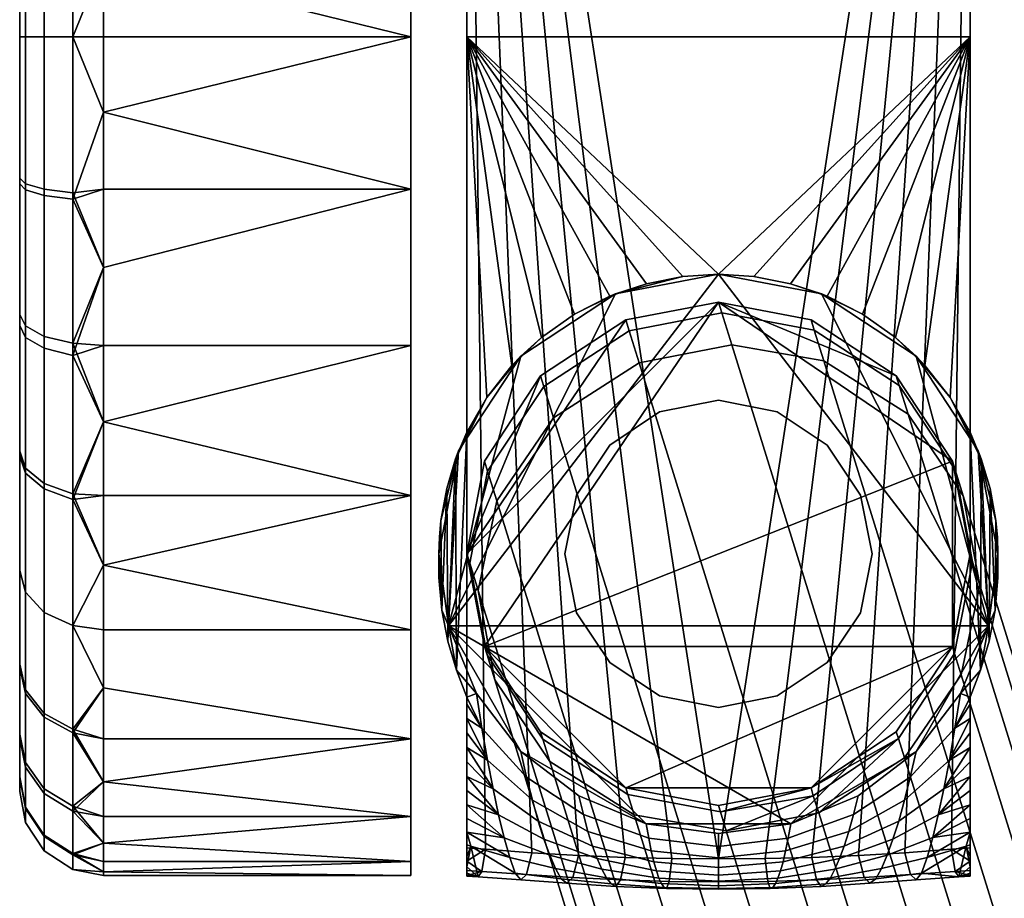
# Model space of a CAD drawing. Header units: millimetres. Extents: x -238 to 238, y -265 to 264.
# Tile 67 of 116: x -225 to -190, y 204 to 235. Entities that reach past the tile are written whole.
import ezdxf

# ---------------------------------------------------------------- set-up
doc = ezdxf.new("R2010")
doc.units = ezdxf.units.MM
doc.layers.add('LDSkolecka', color=250, linetype='Continuous')
doc.layers.add('LDSpodnoz', color=7, linetype='Continuous')

msp = doc.modelspace()

# ---------------------------------------------------------------- meshes
at = {"layer": 'LDSkolecka'}
mesh = msp.add_polyface(dxfattribs=at)
corners = [(-211, 234.5), (-222, 237.196, 0.121), (-222, 239.959, 0.501), (-211, 239.959, 0.501), (-222, 242.755, 1.158), (-211, 245.543, 2.106), (-222, 245.543, 2.106), (-222, 248.279, 3.351), (-211, 250.916, 4.89), (-211, 255.713, 8.787), (-222, 253.409, 6.709), (-211, 259.61, 13.584), (-222, 257.791, 11.091), (-211, 262.394, 18.957), (-222, 261.148, 16.221), (-211, 263.999, 24.541), (-222, 263.999, 24.541), (-222, 264.379, 27.304), (-211, 264.5, 30), (-222, 264.5, 30), (-222, 264.379, 32.696), (-211, 263.999, 35.459), (-222, 262.394, 18.957), (-222, 263.342, 21.745), (-211, 262.394, 41.043), (-222, 262.394, 41.043), (-222, 261.148, 43.779), (-211, 259.61, 46.416), (-222, 259.61, 46.416), (-222, 257.791, 48.909), (-211, 255.713, 51.213), (-211, 250.916, 55.11), (-222, 250.916, 55.11), (-222, 248.279, 56.649), (-211, 245.543, 57.894), (-222, 245.543, 57.894), (-222, 242.755, 58.842), (-211, 239.959, 59.499), (-222, 255.713, 51.213), (-222, 253.409, 53.291), (-222, 263.999, 35.459), (-222, 263.342, 38.255), (-222, 237.196, 59.879), (-222, 234.5, 60), (-211, 234.5, 60), (-222, 239.959, 59.499), (-211, 250.916, 4.89), (-211, 239.959, 0.501), (-211, 245.543, 2.106), (-211, 255.713, 8.787), (-211, 259.61, 13.584), (-211, 263.999, 24.541), (-211, 262.394, 18.957), (-211, 263.999, 35.459), (-211, 264.5, 30), (-211, 239.959, 59.499), (-211, 250.916, 55.11), (-211, 245.543, 57.894), (-211, 234.5, 60), (-211, 229.041, 59.499), (-211, 259.61, 46.416), (-211, 262.394, 41.043), (-211, 255.713, 51.213), (-189, 218.084, 55.11), (-189, 229.041, 59.499), (-189, 250.916, 55.11)]
mesh.append_faces([[corners[k] for k in face] for face in [(0, 1, 2, 3), (3, 2, 4, 5), (5, 6, 7, 8), (9, 8, 10, 10), (11, 9, 12, 12), (13, 11, 14, 14), (15, 16, 17, 18), (18, 19, 20, 21), (13, 22, 23, 15), (24, 25, 26, 27), (27, 28, 29, 30), (31, 32, 33, 34), (34, 35, 36, 37), (30, 38, 39, 31), (21, 40, 41, 24), (37, 42, 43, 44), (30, 29, 38, 38), (28, 27, 26, 26), (31, 39, 32, 32), (37, 45, 42, 42), (45, 37, 36, 36), (35, 34, 33, 33), (46, 47, 48, 48), (49, 50, 46, 46), (51, 50, 52, 52), (53, 46, 51, 51), (50, 51, 46, 46), (54, 53, 51, 51), (55, 56, 57, 57), (58, 59, 55, 55), (59, 56, 55, 55), (60, 53, 61, 61), (60, 62, 56, 56), (53, 60, 56, 56), (56, 46, 53, 53), (63, 64, 65, 65)]])
mesh = msp.add_polyface(dxfattribs=at)
corners = [(-224.121, 240.181, 1.439), (-223.104, 240.312, 0.783), (-223.104, 234.5, 0.211), (-224.121, 234.5, 0.879), (-224.789, 239.983, 2.436), (-224.789, 234.5, 1.896), (-225, 239.767, 3.519), (-225, 234.5, 3), (-224.121, 245.645, 3.095), (-223.104, 245.9, 2.477), (-224.789, 245.256, 4.034), (-225, 244.833, 5.054), (-224.121, 250.679, 5.787), (-223.104, 251.05, 5.232), (-224.789, 250.114, 6.633), (-225, 249.5, 7.551), (-224.789, 254.373, 10.127), (-224.121, 255.093, 9.407), (-225, 253.592, 10.907), (-224.789, 249.929, 53.49), (-224.121, 250.488, 54.34), (-224.121, 255.093, 50.593), (-224.789, 254.374, 49.873), (-225, 249.323, 52.567), (-225, 253.593, 49.093), (-224.121, 245.22, 57.077), (-223.104, 245.466, 57.698), (-223.104, 250.854, 54.898), (-224.789, 244.845, 56.131), (-225, 244.439, 55.104), (-224.121, 239.956, 58.605), (-223.104, 240.082, 59.261), (-224.789, 239.766, 57.606), (-225, 239.559, 56.521), (-224.121, 234.5, 59.122), (-223.104, 234.5, 59.79), (-224.789, 234.5, 58.105), (-225, 234.5, 57.001), (-222, 237.196, 0.121), (-222, 234.5), (-222, 239.959, 0.501), (-222, 245.543, 2.106), (-222, 242.755, 1.158), (-222, 248.279, 3.351), (-222, 248.279, 56.649), (-222, 234.5, 60), (-222, 237.196, 59.879), (-222, 242.755, 58.842), (-222, 239.959, 59.499)]
mesh.append_faces([[corners[k] for k in face] for face in [(0, 1, 2, 3), (4, 0, 3, 5), (6, 4, 5, 7), (8, 9, 1, 0), (10, 8, 0, 4), (11, 10, 4, 6), (12, 13, 9, 8), (14, 12, 8, 10), (15, 14, 10, 11), (16, 17, 12, 14), (18, 16, 14, 15), (19, 20, 21, 22), (23, 19, 22, 24), (25, 26, 27, 20), (28, 25, 20, 19), (29, 28, 19, 23), (30, 31, 26, 25), (32, 30, 25, 28), (33, 32, 28, 29), (34, 35, 31, 30), (36, 34, 30, 32), (37, 36, 32, 33), (2, 38, 39, 39), (1, 40, 38, 38), (9, 41, 42, 42), (9, 43, 41, 41), (1, 42, 40, 40), (1, 38, 2, 2), (9, 42, 1, 1), (9, 13, 43, 43), (26, 44, 27, 27), (45, 46, 35, 35), (31, 35, 46, 46), (47, 26, 31, 31), (48, 47, 31, 31)]])
mesh = msp.add_polyface(dxfattribs=at)
corners = [(-222, 237.196, 0.121), (-211, 234.5), (-222, 234.5), (-222, 234.5, 60), (-222, 231.804, 59.879), (-211, 234.5, 60), (-211, 229.041, 59.499), (-222, 229.041, 59.499), (-222, 226.245, 58.842), (-222, 223.457, 57.894), (-211, 223.457, 57.894), (-211, 223.457, 2.106), (-222, 223.457, 2.106), (-222, 226.245, 1.158), (-211, 229.041, 0.501), (-222, 229.041, 0.501), (-222, 231.804, 0.121), (-224.121, 228.819, 58.561), (-223.104, 228.688, 59.216), (-223.104, 234.5, 59.79), (-224.121, 234.5, 59.122), (-224.789, 229.017, 57.563), (-224.789, 234.5, 58.105), (-225, 229.232, 56.48), (-225, 234.5, 57.001), (-224.121, 223.355, 56.906), (-223.104, 223.1, 57.523), (-224.789, 223.745, 55.966), (-225, 224.167, 54.946), (-224.121, 229.044, 1.395), (-223.104, 228.918, 0.738), (-223.104, 223.534, 2.302), (-224.121, 223.78, 2.923), (-224.789, 229.234, 2.394), (-224.789, 224.155, 3.869), (-225, 229.441, 3.478), (-225, 224.561, 4.895), (-224.121, 234.5, 0.879), (-223.104, 234.5, 0.211), (-224.789, 234.5, 1.896), (-225, 234.5, 3), (-211, 239.959, 0.501), (-211, 218.084, 4.89), (-211, 229.041, 0.501), (-211, 218.084, 55.11), (-211, 250.916, 4.89), (-211, 250.916, 55.11), (-211, 229.041, 59.499), (-211, 234.5)]
mesh.append_faces([[corners[k] for k in face] for face in [(0, 1, 2, 2), (3, 4, 5, 5), (6, 5, 4, 4), (6, 4, 7, 7), (6, 8, 9, 10), (6, 7, 8, 8), (11, 12, 13, 14), (14, 15, 16, 1), (14, 13, 15, 15), (1, 16, 2, 2), (17, 18, 19, 20), (21, 17, 20, 22), (23, 21, 22, 24), (25, 26, 18, 17), (27, 25, 17, 21), (28, 27, 21, 23), (29, 30, 31, 32), (33, 29, 32, 34), (35, 33, 34, 36), (37, 38, 30, 29), (39, 37, 29, 33), (40, 39, 33, 35), (18, 7, 4, 4), (18, 8, 7, 7), (26, 9, 8, 8), (18, 4, 19, 19), (26, 8, 18, 18), (30, 15, 13, 13), (38, 2, 16, 16), (38, 16, 15, 30), (13, 31, 30, 30), (3, 19, 4, 4), (41, 42, 43, 43), (44, 42, 45, 45), (44, 46, 47, 47), (48, 41, 43, 43)]])
mesh = msp.add_polyface(dxfattribs=at)
corners = [(-211, 250.916, 4.89), (-211, 250.916, 55.11), (-211, 218.084, 55.11), (-211, 239.959, 0.501), (-211, 218.084, 4.89), (-189, 229.041, 59.499), (-178, 231.804, 59.879), (-189, 234.5, 60), (-189, 223.457, 57.894), (-178, 223.457, 57.894), (-178, 226.245, 58.842), (-189, 218.084, 55.11), (-178, 220.721, 56.649), (-189, 213.287, 51.213), (-178, 215.591, 53.291), (-178, 218.084, 55.11), (-178, 213.287, 51.213), (-189, 209.39, 46.416), (-178, 211.209, 48.909), (-189, 206.606, 41.043), (-178, 207.852, 43.779), (-178, 209.39, 46.416), (-189, 205.001, 35.459), (-189, 204.5, 30), (-178, 204.621, 32.696), (-178, 205.001, 35.459), (-189, 205.001, 24.541), (-178, 204.621, 27.304), (-178, 204.5, 30), (-178, 205.658, 38.255), (-178, 206.606, 41.043), (-189, 206.606, 18.957), (-189, 209.39, 13.584), (-178, 207.852, 16.221), (-178, 206.606, 18.957), (-189, 213.287, 8.787), (-178, 213.287, 8.787), (-178, 211.209, 11.091), (-189, 218.084, 4.89), (-189, 223.457, 2.106), (-178, 220.721, 3.351), (-178, 218.084, 4.89), (-189, 229.041, 0.501), (-178, 226.245, 1.158), (-178, 223.457, 2.106), (-178, 215.591, 6.709), (-178, 205.658, 21.745), (-178, 205.001, 24.541), (-189, 234.5), (-178, 231.804, 0.121), (-178, 229.041, 0.501), (-178, 209.39, 13.584), (-189, 218.084, 4.89), (-189, 209.39, 13.584), (-189, 205.001, 24.541), (-189, 206.606, 18.957), (-189, 213.287, 8.787), (-189, 239.959, 0.501), (-189, 229.041, 0.501), (-189, 223.457, 2.106), (-189, 218.084, 55.11), (-189, 250.916, 4.89), (-189, 205.001, 35.459), (-189, 209.39, 46.416), (-189, 206.606, 41.043), (-189, 204.5, 30), (-189, 213.287, 51.213), (-189, 223.457, 57.894), (-189, 229.041, 59.499), (-189, 234.5, 60), (-189, 239.959, 59.499)]
mesh.append_faces([[corners[k] for k in face] for face in [(0, 1, 2, 2), (3, 0, 4, 4), (5, 6, 7, 7), (5, 8, 9, 10), (8, 11, 12, 9), (11, 13, 14, 15), (16, 14, 13, 13), (13, 17, 18, 16), (17, 19, 20, 21), (22, 23, 24, 25), (23, 26, 27, 28), (19, 22, 29, 30), (31, 32, 33, 34), (32, 35, 36, 37), (38, 39, 40, 41), (39, 42, 43, 44), (35, 38, 45, 36), (26, 31, 46, 47), (42, 48, 49, 50), (25, 29, 22, 22), (37, 51, 32, 32), (52, 53, 54, 54), (53, 55, 54, 54), (52, 56, 53, 53), (57, 58, 52, 52), (58, 59, 52, 52), (54, 60, 52, 52), (60, 61, 52, 52), (60, 62, 63, 63), (62, 64, 63, 63), (62, 54, 65, 65), (60, 63, 66, 66), (60, 67, 68, 68), (62, 60, 54, 54), (69, 70, 68, 68)]])
mesh = msp.add_polyface(dxfattribs=at)
corners = [(-211, 223.457, 57.894), (-222, 223.457, 57.894), (-222, 220.721, 56.649), (-211, 218.084, 55.11), (-222, 218.084, 55.11), (-222, 215.591, 53.291), (-211, 213.287, 51.213), (-222, 213.287, 51.213), (-211, 218.084, 4.89), (-222, 218.084, 4.89), (-222, 220.721, 3.351), (-211, 223.457, 2.106), (-211, 213.287, 8.787), (-222, 213.287, 8.787), (-222, 215.591, 6.709), (-222, 223.457, 2.106), (-224.121, 218.322, 54.213), (-223.104, 217.951, 54.768), (-223.104, 223.1, 57.523), (-224.121, 223.355, 56.906), (-224.789, 218.887, 53.367), (-224.789, 223.745, 55.966), (-225, 219.5, 52.449), (-225, 224.167, 54.946), (-224.121, 213.907, 50.593), (-223.104, 213.435, 51.065), (-224.789, 214.626, 49.873), (-225, 215.407, 49.092), (-224.121, 218.512, 5.66), (-223.104, 218.146, 5.102), (-223.104, 213.435, 8.935), (-224.121, 213.907, 9.407), (-224.789, 219.071, 6.51), (-224.789, 214.627, 10.127), (-225, 219.677, 7.433), (-225, 215.407, 10.907), (-224.121, 223.78, 2.923), (-223.104, 223.534, 2.302), (-224.789, 224.155, 3.869), (-225, 224.561, 4.895), (-222, 226.245, 1.158), (-211, 218.084, 4.89), (-211, 209.39, 13.584), (-211, 213.287, 8.787), (-211, 229.041, 0.501), (-211, 223.457, 2.106), (-211, 205.001, 24.541), (-211, 218.084, 55.11), (-211, 229.041, 59.499), (-211, 223.457, 57.894)]
mesh.append_faces([[corners[k] for k in face] for face in [(0, 1, 2, 3), (3, 4, 5, 6), (3, 2, 4, 4), (7, 6, 5, 5), (8, 9, 10, 11), (12, 13, 14, 8), (11, 10, 15, 15), (9, 8, 14, 14), (16, 17, 18, 19), (20, 16, 19, 21), (22, 20, 21, 23), (24, 25, 17, 16), (26, 24, 16, 20), (27, 26, 20, 22), (28, 29, 30, 31), (32, 28, 31, 33), (34, 32, 33, 35), (36, 37, 29, 28), (38, 36, 28, 32), (39, 38, 32, 34), (18, 2, 1, 1), (17, 4, 2, 2), (25, 7, 5, 5), (17, 5, 4, 4), (25, 5, 17, 17), (18, 17, 2, 2), (29, 9, 14, 14), (29, 10, 9, 9), (37, 40, 15, 15), (37, 15, 10, 10), (29, 14, 13, 30), (37, 10, 29, 29), (41, 42, 43, 43), (44, 41, 45, 45), (46, 41, 47, 47), (47, 48, 49, 49)]])
mesh = msp.add_polyface(dxfattribs=at)
corners = [(-211, 213.287, 51.213), (-222, 213.287, 51.213), (-222, 211.209, 48.909), (-211, 209.39, 46.416), (-222, 209.39, 46.416), (-222, 207.852, 43.779), (-211, 206.606, 41.043), (-211, 205.001, 35.459), (-222, 205.001, 35.459), (-222, 204.621, 32.696), (-211, 204.5, 30), (-222, 204.5, 30), (-222, 204.621, 27.304), (-211, 205.001, 24.541), (-222, 206.606, 41.043), (-222, 205.658, 38.255), (-211, 206.606, 18.957), (-222, 206.606, 18.957), (-222, 207.852, 16.221), (-211, 209.39, 13.584), (-222, 211.209, 11.091), (-222, 213.287, 8.787), (-211, 213.287, 8.787), (-222, 205.001, 24.541), (-222, 205.658, 21.745), (-222, 209.39, 13.584), (-223.104, 209.602, 46.354), (-223.104, 205.239, 35.582), (-223.104, 204.71, 30), (-223.104, 205.284, 24.188), (-223.104, 206.977, 18.6), (-223.104, 209.732, 13.451), (-223.104, 213.435, 8.935), (-223.104, 206.802, 40.966), (-211, 218.084, 4.89), (-211, 205.001, 24.541), (-211, 209.39, 13.584), (-211, 206.606, 18.957), (-211, 218.084, 55.11), (-211, 209.39, 46.416), (-211, 205.001, 35.459), (-211, 206.606, 41.043), (-211, 204.5, 30), (-211, 213.287, 51.213)]
mesh.append_faces([[corners[k] for k in face] for face in [(0, 1, 2, 3), (3, 4, 5, 6), (7, 8, 9, 10), (10, 11, 12, 13), (6, 14, 15, 7), (16, 17, 18, 19), (19, 20, 21, 22), (13, 23, 24, 16), (3, 2, 4, 4), (6, 5, 14, 14), (10, 9, 11, 11), (13, 12, 23, 23), (8, 7, 15, 15), (19, 18, 25, 25), (20, 19, 25, 25), (17, 16, 24, 24), (26, 4, 2, 2), (27, 8, 15, 15), (27, 9, 8, 8), (28, 12, 11, 11), (29, 23, 12, 12), (28, 11, 9, 9), (30, 17, 24, 24), (30, 18, 17, 17), (31, 20, 25, 25), (32, 21, 20, 20), (31, 25, 18, 18), (29, 24, 23, 23), (33, 15, 14, 14), (34, 35, 36, 36), (36, 35, 37, 37), (38, 39, 40, 40), (40, 39, 41, 41), (40, 42, 35, 35), (38, 43, 39, 39), (40, 35, 38, 38)]])
mesh = msp.add_polyface(dxfattribs=at)
corners = [(-224.121, 210.16, 45.988), (-223.104, 209.602, 46.354), (-223.104, 213.435, 51.065), (-224.121, 213.907, 50.593), (-224.789, 211.01, 45.429), (-224.789, 214.626, 49.873), (-225, 211.933, 44.823), (-225, 215.407, 49.092), (-224.121, 207.423, 40.72), (-223.104, 206.802, 40.966), (-224.789, 208.369, 40.345), (-225, 209.396, 39.939), (-224.121, 205.895, 35.456), (-223.104, 205.239, 35.582), (-224.789, 206.894, 35.266), (-225, 207.979, 35.059), (-224.121, 205.378, 30), (-223.104, 204.71, 30), (-224.789, 206.395, 30), (-225, 207.499, 30), (-224.121, 205.939, 24.319), (-223.104, 205.284, 24.188), (-224.789, 206.937, 24.517), (-225, 208.02, 24.733), (-224.121, 207.594, 18.855), (-223.104, 206.977, 18.6), (-224.789, 208.534, 19.245), (-225, 209.554, 19.667), (-224.121, 210.287, 13.822), (-223.104, 209.732, 13.451), (-224.789, 211.133, 14.387), (-225, 212.051, 15), (-224.121, 213.907, 9.407), (-223.104, 213.435, 8.935), (-224.789, 214.627, 10.127), (-225, 215.407, 10.907), (-222, 211.209, 48.909), (-222, 213.287, 51.213), (-222, 207.852, 43.779), (-222, 209.39, 46.416), (-222, 206.606, 41.043), (-222, 205.658, 38.255), (-222, 204.621, 32.696), (-222, 205.658, 21.745), (-222, 207.852, 16.221), (-222, 204.621, 27.304), (-222, 211.209, 11.091)]
mesh.append_faces([[corners[k] for k in face] for face in [(0, 1, 2, 3), (4, 0, 3, 5), (6, 4, 5, 7), (8, 9, 1, 0), (10, 8, 0, 4), (11, 10, 4, 6), (12, 13, 9, 8), (14, 12, 8, 10), (15, 14, 10, 11), (16, 17, 13, 12), (18, 16, 12, 14), (19, 18, 14, 15), (20, 21, 17, 16), (22, 20, 16, 18), (23, 22, 18, 19), (24, 25, 21, 20), (26, 24, 20, 22), (27, 26, 22, 23), (28, 29, 25, 24), (30, 28, 24, 26), (31, 30, 26, 27), (32, 33, 29, 28), (34, 32, 28, 30), (35, 34, 30, 31), (2, 36, 37, 37), (1, 38, 39, 39), (9, 40, 38, 38), (1, 36, 2, 2), (13, 41, 9, 9), (17, 42, 13, 13), (25, 43, 21, 21), (29, 44, 25, 25), (17, 21, 45, 45), (1, 9, 38, 38), (46, 29, 33, 33)]])
at = {"layer": 'LDSpodnoz'}
mesh = msp.add_polyface(dxfattribs=at)
corners = [(-202.105, 221.081, 63), (-202.105, 221.081, 64), (-200, 221.5, 64), (-200, 221.5, 63), (-203.889, 219.889, 63), (-203.889, 219.889, 64), (-205.082, 218.105, 63), (-205.082, 218.105, 64), (-205.5, 216, 63), (-205.5, 216, 64), (-205.082, 213.895, 63), (-205.082, 213.895, 64), (-225, 219.677, 7.433), (-225, 215.407, 10.907), (-225, 212.051, 15), (-225, 211.933, 44.823), (-225, 215.407, 49.092), (-225, 219.5, 52.449), (-225, 229.232, 56.48), (-225, 224.167, 54.946), (-225, 207.979, 35.059), (-209, 204.471, 30.473), (-209, 264.472, 28.713), (-209, 204.5, 28.334), (-209, 263.414, 22), (-209, 205.007, 24.086), (-209, 204.675, 26.202), (-209, 263.959, 35.673), (-209, 204.574, 32.606), (-209, 204.807, 34.728), (-209, 205.159, 36.822), (-209, 261.851, 42.327), (-209, 205.589, 38.9), (-209, 206.05, 40.959), (-209, 207.026, 45.049), (-209, 258.375, 48.166), (-209, 206.532, 43.012), (-209, 207.531, 47.082), (-209, 253.674, 53.073), (-209, 208.042, 49.098), (-209, 234.5, 60), (-209, 208.56, 51.113), (-209, 205.491, 22), (-209.403, 219.402, 60.605), (-209, 220.359, 60), (-209.375, 211.835, 60.563), (-209.722, 218.344, 61.082), (-209.681, 212.876, 61.021), (-209, 210.871, 60), (-209.898, 213.99, 61.347), (-209.981, 216.603, 61.473), (-209.928, 217.198, 61.392), (-210, 216, 61.5), (-210, 215.156, 61.5), (-210, 216, 63), (-210, 216, 61.5), (-210, 215.156, 61.5), (-203.681, 225.298, 63), (-205.151, 224.571, 60), (-206.333, 223.739, 60), (-207.071, 223.071, 63), (-209.981, 216.603, 61.473), (-209.928, 217.198, 61.392), (-209.298, 219.681, 63), (-208.286, 221.599, 60), (-209.722, 218.344, 61.082), (-207.389, 222.738, 60), (-209.403, 219.402, 60.605), (-209, 220.359, 60), (-190.343, 213.422, 63), (-200, 226, 63), (-209.657, 213.421, 63), (-209.298, 219.681, 63), (-210, 216, 63), (-207.071, 223.071, 63), (-203.681, 225.298, 63), (-209, 263.414, 22), (-206.673, 205.309, 22), (-208.338, 205.434, 22), (-200, 205.086, 22), (-201.67, 205.1, 22)]
mesh.append_faces([[corners[k] for k in face] for face in [(0, 1, 2, 3), (4, 5, 1, 0), (6, 7, 5, 4), (8, 9, 7, 6), (10, 11, 9, 8), (12, 13, 14, 14), (15, 16, 17, 17), (18, 17, 19, 19), (12, 20, 17, 17), (12, 17, 18, 18), (21, 22, 23, 23), (24, 25, 26, 26), (23, 22, 26, 26), (27, 28, 29, 29), (30, 27, 29, 29), (31, 30, 32, 32), (31, 32, 33, 33), (34, 35, 36, 36), (37, 38, 34, 34), (37, 39, 40, 40), (41, 40, 39, 39), (24, 42, 25, 25), (43, 44, 45, 45), (46, 43, 47, 47), (48, 45, 44, 44), (47, 49, 46, 46), (50, 51, 52, 52), (49, 52, 51, 51), (49, 53, 52, 52), (46, 49, 51, 51), (54, 55, 56, 56), (57, 58, 59, 60), (61, 54, 62, 62), (63, 62, 54, 54), (64, 63, 60, 60), (63, 65, 62, 62), (54, 61, 55, 55), (66, 60, 59, 59), (63, 64, 67, 67), (64, 60, 66, 66), (67, 64, 68, 68), (67, 65, 63, 63), (69, 70, 71, 71), (72, 73, 71, 71), (74, 71, 75, 75), (74, 72, 71, 71), (71, 70, 75, 75), (76, 77, 78, 78), (76, 79, 80, 80)]])
mesh = msp.add_polyface(dxfattribs=at)
corners = [(-225, 219.677, 7.433), (-225, 229.441, 3.478), (-225, 224.561, 4.895), (-225, 229.232, 56.48), (-225, 249.5, 7.551), (-225, 234.5, 57.001), (-225, 239.559, 56.521), (-225, 239.767, 3.519), (-225, 244.833, 5.054), (-225, 261.021, 24.941), (-225, 257.066, 15.177), (-225, 259.605, 20.061), (-225, 253.592, 10.907), (-225, 260.98, 35.267), (-225, 249.323, 52.567), (-225, 253.593, 49.093), (-225, 256.949, 45), (-225, 244.439, 55.104), (-225, 259.446, 40.333), (-225, 261.501, 30), (-225, 234.5, 3), (-209, 204.471, 30.473), (-209, 204.574, 32.606), (-209, 264.472, 28.713), (-209, 206.05, 40.959), (-209, 206.532, 43.012), (-209, 258.375, 48.166), (-209, 207.531, 47.082), (-209, 234.5, 60), (-209, 253.674, 53.073), (-209, 207.026, 45.049), (-209, 208.56, 51.113), (-209, 220.359, 60), (-209, 261.851, 42.327), (-209, 263.959, 35.673), (-209, 205.159, 36.822), (-209, 263.414, 22), (-209, 204.675, 26.202), (-209, 241.252, 59.23), (-209, 247.823, 56.879), (-200, 226, 60), (-201.271, 225.919, 60), (-200, 226, 63), (-203.886, 225.214, 60), (-203.681, 225.298, 63), (-202.579, 225.662, 60), (-205.151, 224.571, 60), (-201.271, 225.919, 60), (-200, 226, 60), (-209, 234.5, 60), (-191, 234.5, 60), (-203.886, 225.214, 60), (-202.579, 225.662, 60), (-205.151, 224.571, 60), (-206.333, 223.739, 60), (-209, 220.359, 60), (-208.286, 221.599, 60), (-207.389, 222.738, 60), (-191, 264.472, 28.713), (-191, 263.414, 22), (-209, 263.414, 22), (-209, 264.472, 28.713), (-191, 261.851, 42.327), (-191, 263.959, 35.673), (-209, 263.959, 35.673), (-209, 261.851, 42.327), (-203.339, 205.142, 22), (-205.007, 205.211, 22), (-209, 263.414, 22), (-201.67, 205.1, 22), (-208.338, 205.434, 22), (-209, 205.491, 22), (-206.673, 205.309, 22)]
mesh.append_faces([[corners[k] for k in face] for face in [(0, 1, 2, 2), (3, 4, 0, 0), (5, 6, 3, 3), (1, 0, 7, 7), (4, 7, 0, 0), (7, 4, 8, 8), (4, 3, 6, 6), (4, 9, 10, 10), (10, 9, 11, 11), (12, 4, 10, 10), (4, 13, 9, 9), (14, 15, 16, 16), (14, 6, 17, 17), (4, 6, 14, 14), (4, 14, 16, 16), (13, 16, 18, 18), (4, 16, 13, 13), (13, 19, 9, 9), (20, 1, 7, 7), (21, 22, 23, 23), (24, 25, 26, 26), (27, 28, 29, 29), (29, 26, 30, 30), (31, 32, 28, 28), (33, 34, 35, 35), (26, 33, 24, 24), (34, 23, 22, 22), (23, 36, 37, 37), (28, 38, 39, 39), (28, 39, 29, 29), (40, 41, 42, 42), (43, 44, 45, 45), (46, 44, 43, 43), (41, 45, 44, 44), (44, 42, 41, 41), (47, 48, 49, 49), (50, 49, 48, 48), (49, 51, 52, 52), (49, 52, 47, 47), (53, 51, 49, 49), (49, 54, 53, 53), (49, 55, 56, 56), (49, 56, 57, 57), (49, 57, 54, 54), (58, 59, 60, 61), (62, 63, 64, 65), (66, 67, 68, 68), (69, 66, 68, 68), (70, 71, 68, 68), (67, 72, 68, 68)]])
mesh = msp.add_polyface(dxfattribs=at)
corners = [(-175, 219.677, 7.433), (-175, 224.561, 4.895), (-175, 229.441, 3.478), (-175, 229.232, 56.48), (-175, 249.5, 7.551), (-175, 234.5, 57.001), (-175, 239.559, 56.521), (-175, 239.767, 3.519), (-175, 244.833, 5.054), (-175, 257.066, 15.177), (-175, 261.021, 24.941), (-175, 259.605, 20.061), (-175, 253.592, 10.907), (-175, 260.98, 35.267), (-175, 249.323, 52.567), (-175, 256.949, 45), (-175, 253.593, 49.093), (-175, 244.439, 55.104), (-175, 259.446, 40.333), (-175, 261.501, 30), (-175, 234.5, 3), (-191, 204.471, 30.473), (-191, 204.5, 28.334), (-191, 264.472, 28.713), (-191, 204.675, 26.202), (-191, 205.159, 36.822), (-191, 204.807, 34.728), (-191, 263.959, 35.673), (-191, 207.026, 45.049), (-191, 206.532, 43.012), (-191, 258.375, 48.166), (-191, 207.531, 47.082), (-191, 253.674, 53.073), (-191, 234.5, 60), (-191, 261.851, 42.327), (-191, 206.05, 40.959), (-191, 204.574, 32.606), (-191, 263.414, 22), (-191, 247.823, 56.879), (-191, 241.252, 59.23), (-196.319, 225.298, 63), (-197.421, 225.662, 60), (-198.729, 225.919, 60), (-200, 226, 63), (-200, 226, 60), (-200, 226, 60), (-198.729, 225.919, 60), (-191, 234.5, 60), (-197.421, 225.662, 60), (-196.114, 225.214, 60), (-194.849, 224.571, 60), (-193.667, 223.739, 60), (-192.611, 222.738, 60), (-191, 263.959, 35.673), (-191, 264.472, 28.713), (-209, 264.472, 28.713), (-209, 263.959, 35.673), (-191, 258.375, 48.166), (-191, 261.851, 42.327), (-209, 261.851, 42.327), (-209, 258.375, 48.166), (-191, 247.823, 56.879), (-191, 253.674, 53.073), (-209, 253.674, 53.073), (-209, 247.823, 56.879), (-191, 241.252, 59.23), (-209, 241.252, 59.23), (-209, 234.5, 60), (-198.33, 205.1, 22), (-200, 205.086, 22), (-191, 263.414, 22), (-196.661, 205.142, 22), (-194.993, 205.211, 22), (-209, 263.414, 22)]
mesh.append_faces([[corners[k] for k in face] for face in [(0, 1, 2, 2), (3, 0, 4, 4), (5, 3, 6, 6), (2, 7, 0, 0), (4, 0, 7, 7), (7, 8, 4, 4), (4, 6, 3, 3), (4, 9, 10, 10), (9, 11, 10, 10), (12, 9, 4, 4), (4, 10, 13, 13), (14, 15, 16, 16), (14, 17, 6, 6), (4, 14, 6, 6), (4, 15, 14, 14), (13, 18, 15, 15), (4, 13, 15, 15), (13, 10, 19, 19), (20, 7, 2, 2), (21, 22, 23, 23), (22, 24, 23, 23), (25, 26, 27, 27), (28, 29, 30, 30), (31, 28, 32, 32), (31, 32, 33, 33), (32, 28, 30, 30), (34, 25, 27, 27), (30, 35, 34, 34), (27, 36, 23, 23), (23, 24, 37, 37), (33, 38, 39, 39), (33, 32, 38, 38), (40, 41, 42, 43), (42, 44, 43, 43), (45, 46, 47, 47), (48, 47, 46, 46), (47, 48, 49, 49), (49, 50, 47, 47), (47, 50, 51, 51), (52, 47, 51, 51), (53, 54, 55, 56), (57, 58, 59, 60), (61, 62, 63, 64), (47, 65, 66, 67), (65, 61, 64, 66), (62, 57, 60, 63), (68, 69, 70, 70), (71, 68, 70, 70), (72, 71, 70, 70), (73, 70, 69, 69)]])
mesh = msp.add_polyface(dxfattribs=at)
corners = [(-194.5, 216, 63), (-194.5, 216, 64), (-194.918, 213.895, 64), (-194.918, 213.895, 63), (-194.918, 218.105, 63), (-194.918, 218.105, 64), (-196.111, 219.889, 63), (-196.111, 219.889, 64), (-197.895, 221.081, 63), (-197.895, 221.081, 64), (-200, 221.5, 63), (-200, 221.5, 64), (-175, 219.677, 7.433), (-175, 212.051, 15), (-175, 215.407, 10.907), (-175, 211.933, 44.823), (-175, 219.5, 52.449), (-175, 215.407, 49.092), (-175, 229.232, 56.48), (-175, 224.167, 54.946), (-191, 204.471, 30.473), (-191, 264.472, 28.713), (-191, 204.574, 32.606), (-191, 263.414, 22), (-191, 204.675, 26.202), (-191, 205.007, 24.086), (-191, 263.959, 35.673), (-191, 204.807, 34.728), (-191, 261.851, 42.327), (-191, 205.589, 38.9), (-191, 205.159, 36.822), (-191, 206.05, 40.959), (-191, 258.375, 48.166), (-191, 206.532, 43.012), (-191, 208.56, 51.113), (-191, 208.042, 49.098), (-191, 234.5, 60), (-191, 205.491, 22), (-191, 220.359, 60), (-191, 210.628, 59.066), (-191, 210.114, 57.086), (-190.072, 217.198, 61.392), (-190.019, 216.603, 61.473), (-190, 216, 61.5), (-190.102, 213.99, 61.347), (-190.597, 219.402, 60.605), (-190.278, 218.344, 61.082), (-190.319, 212.876, 61.021), (-191, 220.359, 60), (-190.625, 211.835, 60.563), (-191, 210.871, 60), (-190, 216, 63), (-190, 215.156, 61.5), (-190, 216, 61.5), (-190.102, 213.99, 61.347), (-190.019, 216.603, 61.473), (-190.072, 217.198, 61.392), (-190.702, 219.681, 63), (-192.929, 223.071, 63), (-193.667, 223.739, 60), (-194.849, 224.571, 60), (-196.319, 225.298, 63), (-191.714, 221.599, 60), (-190.278, 218.344, 61.082), (-191, 220.359, 60), (-190.597, 219.402, 60.605), (-192.611, 222.738, 60), (-196.114, 225.214, 60), (-197.421, 225.662, 60), (-191, 234.5, 60), (-192.611, 222.738, 60), (-191.714, 221.599, 60), (-191, 220.359, 60), (-190.343, 213.422, 63), (-192.929, 223.071, 63), (-196.319, 225.298, 63), (-190, 216, 63), (-190.702, 219.681, 63), (-200, 226, 63), (-191, 263.414, 22), (-191.662, 205.434, 22), (-193.327, 205.309, 22), (-191, 205.491, 22), (-194.993, 205.211, 22)]
mesh.append_faces([[corners[k] for k in face] for face in [(0, 1, 2, 3), (4, 5, 1, 0), (6, 7, 5, 4), (8, 9, 7, 6), (10, 11, 9, 8), (12, 13, 14, 14), (15, 16, 17, 17), (18, 19, 16, 16), (12, 18, 16, 16), (20, 21, 22, 22), (23, 24, 25, 25), (26, 27, 22, 22), (28, 29, 30, 30), (28, 31, 29, 29), (31, 32, 33, 33), (34, 35, 36, 36), (23, 25, 37, 37), (34, 36, 38, 38), (39, 40, 38, 38), (41, 42, 43, 43), (44, 41, 43, 43), (45, 46, 47, 47), (48, 45, 49, 49), (47, 46, 44, 44), (49, 50, 48, 48), (41, 44, 46, 46), (51, 52, 53, 53), (54, 52, 51, 51), (51, 53, 55, 55), (51, 56, 57, 57), (58, 59, 60, 61), (62, 58, 57, 57), (55, 56, 51, 51), (63, 57, 56, 56), (64, 62, 65, 65), (57, 65, 62, 62), (65, 57, 63, 63), (62, 66, 58, 58), (59, 58, 66, 66), (60, 67, 61, 61), (68, 61, 67, 67), (69, 70, 71, 71), (69, 71, 72, 72), (73, 74, 75, 75), (76, 77, 73, 73), (74, 73, 77, 77), (75, 78, 73, 73), (79, 80, 81, 81), (80, 79, 82, 82), (83, 79, 81, 81)]])
mesh = msp.add_polyface(dxfattribs=at)
corners = [(-175, 208.02, 24.733), (-175, 209.554, 19.667), (-175, 212.051, 15), (-175, 207.499, 30), (-175, 207.979, 35.059), (-175, 219.677, 7.433), (-175, 211.933, 44.823), (-175, 209.396, 39.939), (-175, 219.5, 52.449), (-191, 207.531, 47.082), (-191, 234.5, 60), (-191, 208.042, 49.098), (-191, 220.359, 60), (-191, 210.114, 57.086), (-191, 209.598, 55.106), (-191, 210.871, 60), (-191, 210.628, 59.066), (-191, 209.077, 53.11), (-191, 208.56, 51.113), (-190, 216, 61.5), (-190, 215.156, 61.5), (-190.102, 213.99, 61.347), (-190.625, 211.835, 60.563), (-190.597, 219.402, 60.605), (-190.319, 212.876, 61.021), (-191.135, 205.547, 38.878), (-192.73, 204.581, 34.536), (-191.398, 204.448, 30.439), (-191, 205.007, 24.086), (-191.53, 204.639, 26.181), (-191.662, 205.434, 22), (-191, 204.5, 28.334), (-191, 207.026, 45.049), (-192.135, 206.667, 46.924), (-192.333, 205.849, 42.823), (-191, 208.042, 49.098), (-191.936, 207.593, 50.995), (-191, 207.531, 47.082), (-191, 206.532, 43.012), (-191, 208.56, 51.113), (-191, 204.574, 32.606), (-191, 204.807, 34.728), (-191, 204.471, 30.473), (-191, 204.675, 26.202), (-191, 205.159, 36.822), (-191, 206.05, 40.959), (-191, 205.589, 38.9), (-192.532, 205.137, 38.696), (-191, 205.491, 22), (-191, 210.628, 59.066), (-191.538, 209.761, 59.037), (-191, 210.114, 57.086), (-191.737, 208.625, 55.034), (-191, 210.871, 60), (-190.625, 211.835, 60.563), (-191.34, 211, 63), (-191, 209.598, 55.106), (-191, 209.077, 53.11), (-190.343, 213.422, 63), (-190.319, 212.876, 61.021), (-190.102, 213.99, 61.347), (-190, 216, 63), (-192.931, 208.928, 63), (-191.34, 211, 63), (-190.343, 213.422, 63)]
mesh.append_faces([[corners[k] for k in face] for face in [(0, 1, 2, 2), (3, 0, 4, 4), (5, 0, 2, 2), (4, 0, 5, 5), (6, 7, 4, 4), (8, 6, 4, 4), (5, 8, 4, 4), (9, 10, 11, 11), (12, 13, 14, 14), (12, 15, 16, 16), (12, 14, 17, 17), (17, 18, 12, 12), (19, 20, 21, 21), (22, 23, 24, 24), (25, 26, 27, 27), (28, 29, 30, 30), (31, 27, 29, 29), (32, 33, 34, 34), (35, 36, 33, 33), (35, 33, 37, 37), (32, 37, 33, 33), (38, 32, 34, 34), (39, 36, 35, 35), (40, 41, 27, 27), (40, 27, 42, 42), (31, 42, 27, 27), (31, 29, 43, 43), (28, 43, 29, 29), (25, 41, 44, 44), (34, 45, 38, 38), (46, 45, 25, 25), (25, 45, 47, 47), (46, 25, 44, 44), (47, 26, 25, 25), (27, 41, 25, 25), (48, 28, 30, 30), (49, 50, 51, 51), (52, 51, 50, 50), (53, 50, 49, 49), (54, 55, 53, 53), (55, 50, 53, 53), (56, 52, 57, 57), (52, 56, 51, 51), (58, 54, 59, 59), (36, 57, 52, 52), (60, 61, 58, 58), (59, 60, 58, 58), (55, 54, 58, 58), (36, 39, 57, 57), (62, 63, 64, 64)]])
mesh = msp.add_polyface(dxfattribs=at)
corners = [(-191.632, 212.687, 64), (-191.632, 212.687, 89.304), (-193.636, 209.636, 89.304), (-193.636, 209.636, 64), (-191.632, 219.313, 64), (-191.632, 219.313, 89.304), (-191, 216, 89.304), (-191, 216, 64), (-196.687, 224.368, 64), (-196.687, 224.368, 89.304), (-193.636, 222.364, 89.304), (-193.636, 222.364, 64), (-203.313, 224.368, 64), (-203.313, 224.368, 89.304), (-200, 225, 89.304), (-200, 225, 64), (-208.368, 219.313, 64), (-208.368, 219.313, 89.304), (-206.364, 222.364, 89.304), (-206.364, 222.364, 64), (-208.368, 212.687, 64), (-208.368, 212.687, 89.304), (-209, 216, 89.304), (-209, 216, 64), (-206.364, 209.636, 64), (-206.364, 209.636, 89.304), (-193.563, 209.402, 92.866), (-196.687, 207.632, 89.304), (-190.913, 215.719, 93.591), (-191.553, 212.432, 93.184), (-191.535, 219.001, 94.049), (-191.317, 211.673, 96.99), (-193.347, 208.705, 96.361), (-193.53, 222.021, 94.529), (-191.247, 218.073, 98.705), (-190.652, 214.88, 97.797), (-199.881, 224.617, 95.132), (-196.573, 224, 94.915), (-203.193, 223.982, 95.184), (-208.258, 218.957, 94.728), (-206.247, 221.987, 95.045), (-208.898, 215.671, 94.321), (-196.232, 222.902, 100.42), (-193.212, 220.999, 99.656), (-199.527, 223.477, 100.85), (-208.275, 212.388, 93.862), (-206.281, 209.368, 93.382), (-205.898, 220.864, 100.679), (-202.836, 222.832, 100.952), (-208.593, 214.689, 99.243), (-207.928, 217.896, 100.05), (-207.999, 211.496, 98.335), (-206.033, 208.57, 97.384), (-193.636, 222.364, 64), (-200, 225, 64), (-196.687, 224.368, 64), (-191.632, 219.313, 64), (-208.368, 212.687, 64), (-209, 216, 64), (-203.313, 224.368, 64), (-206.364, 222.364, 64), (-208.368, 219.313, 64), (-191.632, 212.687, 64), (-191, 216, 64), (-196.687, 207.632, 64), (-193.636, 209.636, 64), (-203.313, 207.632, 64), (-206.364, 209.636, 64)]
mesh.append_faces([[corners[k] for k in face] for face in [(0, 1, 2, 3), (4, 5, 6, 7), (8, 9, 10, 11), (11, 10, 5, 4), (7, 6, 1, 0), (12, 13, 14, 15), (16, 17, 18, 19), (19, 18, 13, 12), (20, 21, 22, 23), (24, 25, 21, 20), (23, 22, 17, 16), (15, 14, 9, 8), (26, 27, 2, 2), (6, 28, 29, 1), (5, 30, 28, 6), (1, 29, 26, 2), (29, 31, 32, 26), (10, 33, 30, 5), (30, 34, 35, 28), (28, 35, 31, 29), (14, 36, 37, 9), (13, 38, 36, 14), (17, 39, 40, 18), (22, 41, 39, 17), (18, 40, 38, 13), (37, 42, 43, 33), (36, 44, 42, 37), (21, 45, 41, 22), (25, 46, 45, 21), (33, 10, 9, 37), (33, 43, 34, 30), (40, 47, 48, 38), (38, 48, 44, 36), (41, 49, 50, 39), (45, 51, 49, 41), (46, 52, 51, 45), (39, 50, 47, 40), (53, 54, 55, 55), (56, 54, 53, 53), (56, 57, 54, 54), (58, 59, 54, 54), (58, 60, 59, 59), (61, 60, 58, 58), (62, 56, 63, 63), (64, 62, 65, 65), (58, 54, 57, 57), (57, 66, 67, 67), (57, 62, 66, 66), (62, 57, 56, 56)]])
mesh = msp.add_polyface(dxfattribs=at)
corners = [(-196.687, 207.632, 64), (-196.687, 207.632, 89.304), (-200, 207, 89.304), (-200, 207, 64), (-193.636, 209.636, 64), (-193.636, 209.636, 89.304), (-203.313, 207.632, 64), (-203.313, 207.632, 89.304), (-206.364, 209.636, 89.304), (-206.364, 209.636, 64), (-199.929, 206.772, 92.78), (-203.238, 207.389, 92.997), (-206.281, 209.368, 93.382), (-196.41, 206.737, 96.088), (-193.563, 209.402, 92.866), (-193.347, 208.705, 96.361), (-203.014, 206.667, 96.62), (-206.033, 208.57, 97.384), (-199.718, 206.092, 96.19), (-174, 134.514, 364.628), (-177.308, 133.869, 364.73), (-191.317, 211.673, 96.99), (-168.908, 139.451, 365.53), (-170.938, 136.482, 364.901), (-191.247, 218.073, 98.705), (-168.837, 145.85, 367.245), (-168.243, 142.657, 366.337), (-190.652, 214.88, 97.797), (-196.232, 222.902, 100.42), (-173.822, 150.679, 368.96), (-170.803, 148.776, 368.196), (-193.212, 220.999, 99.656), (-202.836, 222.832, 100.952), (-180.426, 150.609, 369.492), (-177.118, 151.254, 369.39), (-199.527, 223.477, 100.85), (-207.928, 217.896, 100.05), (-185.519, 145.673, 368.59), (-183.489, 148.641, 369.219), (-205.898, 220.864, 100.679), (-207.999, 211.496, 98.335), (-185.589, 139.273, 366.875), (-186.184, 142.466, 367.783), (-208.593, 214.689, 99.243), (-180.604, 134.444, 365.16), (-183.624, 136.348, 365.924), (-169.884, 143.703, 379.613), (-167.987, 141.152, 377.82), (-168.389, 143.913, 372.714), (-170.318, 146.684, 374.1), (-172.861, 145.366, 380.917), (-173.315, 148.489, 375.143), (-176.144, 145.875, 381.497), (-176.604, 149.036, 375.651), (-179.469, 145.32, 381.395), (-179.922, 148.428, 375.648), (-182.579, 143.614, 380.533), (-183.009, 146.568, 375.07), (-184.679, 141.034, 379.029), (-185.076, 143.76, 373.988), (-172.45, 141.151, 386.402), (-169.492, 139.677, 384.851), (-175.728, 141.606, 387.052), (-179.061, 141.124, 386.856), (-185.781, 140.726, 372.696), (-203.313, 207.632, 64), (-191.632, 212.687, 64), (-196.687, 207.632, 64), (-200, 207, 64), (-196.616, 207.345, 92.718)]
mesh.append_faces([[corners[k] for k in face] for face in [(0, 1, 2, 3), (4, 5, 1, 0), (6, 7, 8, 9), (3, 2, 7, 6), (10, 2, 1, 1), (2, 10, 11, 7), (7, 11, 12, 8), (13, 14, 15, 15), (11, 16, 17, 12), (10, 18, 16, 11), (13, 19, 20, 18), (21, 22, 23, 15), (15, 23, 19, 13), (24, 25, 26, 27), (28, 29, 30, 31), (31, 30, 25, 24), (27, 26, 22, 21), (32, 33, 34, 35), (36, 37, 38, 39), (39, 38, 33, 32), (40, 41, 42, 43), (16, 44, 45, 17), (18, 20, 44, 16), (17, 45, 41, 40), (43, 42, 37, 36), (35, 34, 29, 28), (46, 47, 48, 49), (50, 46, 49, 51), (52, 50, 51, 53), (54, 52, 53, 55), (56, 54, 55, 57), (58, 56, 57, 59), (60, 61, 46, 50), (62, 60, 50, 52), (63, 62, 52, 54), (29, 51, 49, 30), (30, 49, 48, 25), (34, 53, 51, 29), (38, 57, 55, 33), (42, 64, 59, 37), (37, 59, 57, 38), (53, 34, 33, 55), (65, 66, 67, 67), (68, 65, 67, 67), (18, 69, 13, 13), (18, 10, 69, 69), (13, 69, 14, 14), (1, 69, 10, 10), (1, 14, 69, 69)]])
mesh = msp.add_polyface(dxfattribs=at)
corners = [(-225, 208.02, 24.733), (-225, 212.051, 15), (-225, 209.554, 19.667), (-225, 207.499, 30), (-225, 207.979, 35.059), (-225, 219.677, 7.433), (-225, 211.933, 44.823), (-225, 209.396, 39.939), (-225, 219.5, 52.449), (-209, 220.359, 60), (-209, 209.598, 55.106), (-209, 210.114, 57.086), (-209, 210.628, 59.066), (-209, 210.871, 60), (-209, 209.077, 53.11), (-209, 208.56, 51.113), (-209.681, 212.876, 61.021), (-209.403, 219.402, 60.605), (-209.375, 211.835, 60.563), (-208.47, 204.639, 26.181), (-209, 204.675, 26.202), (-209, 205.007, 24.086), (-209, 205.491, 22), (-208.338, 205.434, 22), (-208.602, 204.448, 30.439), (-209, 204.471, 30.473), (-209, 204.5, 28.334), (-209, 204.574, 32.606), (-208.865, 205.547, 38.878), (-209, 204.807, 34.728), (-209, 206.05, 40.959), (-209, 205.589, 38.9), (-209, 205.159, 36.822), (-209, 206.532, 43.012), (-207.667, 205.848, 42.823), (-207.07, 204.339, 30.331), (-207.27, 204.581, 34.536), (-207.468, 205.137, 38.696), (-209, 208.042, 49.098), (-209, 207.531, 47.082), (-207.865, 206.667, 46.924), (-209, 207.026, 45.049), (-208.064, 207.593, 50.995), (-209, 208.56, 51.113), (-209.657, 213.421, 63), (-209.681, 212.876, 61.021), (-209.375, 211.835, 60.563), (-209.898, 213.99, 61.347), (-209, 210.114, 57.086), (-209, 209.598, 55.106), (-208.263, 208.625, 55.034), (-209, 209.077, 53.11), (-210, 216, 63), (-210, 215.156, 61.5), (-208.66, 211, 63), (-208.461, 209.761, 59.037), (-209, 210.628, 59.066), (-209, 210.871, 60), (-207.069, 208.928, 63), (-209.657, 213.421, 63), (-208.66, 211, 63)]
mesh.append_faces([[corners[k] for k in face] for face in [(0, 1, 2, 2), (3, 4, 0, 0), (5, 1, 0, 0), (4, 5, 0, 0), (6, 4, 7, 7), (8, 4, 6, 6), (9, 10, 11, 11), (9, 12, 13, 13), (12, 9, 11, 11), (9, 14, 10, 10), (14, 9, 15, 15), (16, 17, 18, 18), (19, 20, 21, 21), (22, 23, 21, 21), (24, 25, 26, 26), (26, 20, 19, 19), (24, 27, 25, 25), (24, 28, 29, 29), (24, 29, 27, 27), (30, 31, 28, 28), (32, 28, 31, 31), (33, 30, 34, 34), (21, 23, 19, 19), (26, 19, 24, 24), (28, 24, 35, 36), (36, 37, 28, 28), (28, 32, 29, 29), (38, 39, 40, 40), (41, 40, 39, 39), (42, 43, 38, 38), (34, 40, 41, 41), (40, 42, 38, 38), (41, 33, 34, 34), (37, 30, 28, 28), (44, 45, 46, 46), (44, 47, 45, 45), (48, 49, 50, 50), (51, 50, 49, 49), (52, 53, 47, 47), (52, 47, 44, 44), (44, 46, 54, 54), (48, 50, 55, 55), (42, 50, 51, 51), (56, 48, 55, 55), (57, 56, 55, 55), (57, 55, 54, 54), (46, 57, 54, 54), (42, 51, 43, 43), (58, 59, 60, 60)]])
mesh = msp.add_polyface(dxfattribs=at)
corners = [(-203.889, 212.111, 63), (-203.889, 212.111, 64), (-205.082, 213.895, 64), (-205.082, 213.895, 63), (-202.105, 210.919, 63), (-202.105, 210.919, 64), (-200, 210.5, 63), (-200, 210.5, 64), (-206.872, 204.529, 26.127), (-208.47, 204.639, 26.181), (-208.338, 205.434, 22), (-206.673, 205.309, 22), (-207.07, 204.339, 30.331), (-208.602, 204.448, 30.439), (-205.213, 204.425, 26.085), (-205.007, 205.211, 22), (-205.42, 204.216, 30.246), (-205.626, 204.374, 34.413), (-207.27, 204.581, 34.536), (-205.832, 204.743, 38.554), (-207.468, 205.137, 38.696), (-206.038, 205.223, 42.676), (-207.667, 205.848, 42.823), (-206.244, 205.79, 46.782), (-207.865, 206.667, 46.924), (-206.451, 206.445, 50.869), (-208.064, 207.593, 50.995), (-206.657, 207.188, 54.936), (-208.263, 208.625, 55.034), (-206.863, 208.016, 58.981), (-208.461, 209.761, 59.037), (-203.506, 204.339, 26.056), (-203.339, 205.142, 22), (-203.672, 204.107, 30.186), (-203.838, 204.193, 34.326), (-204.004, 204.418, 38.453), (-204.17, 204.723, 42.571), (-204.336, 205.098, 46.68), (-204.502, 205.549, 50.779), (-204.668, 206.075, 54.867), (-204.834, 206.672, 58.941), (-201.762, 204.283, 26.038), (-201.67, 205.1, 22), (-201.854, 204.033, 30.15), (-201.945, 204.071, 34.273), (-202.037, 204.205, 38.392), (-202.129, 204.4, 42.508), (-202.221, 204.657, 46.619), (-202.312, 204.982, 50.725), (-202.404, 205.373, 54.825), (-202.496, 205.826, 58.917), (-200, 204.264, 26.032), (-200, 205.086, 22), (-200, 204.006, 30.138), (-200, 204.027, 34.255), (-200, 204.13, 38.372), (-200, 204.288, 42.487), (-200, 204.503, 46.599), (-200, 204.785, 50.707), (-200, 205.129, 54.811), (-200, 205.534, 58.909), (-209, 206.05, 40.959), (-207.069, 208.928, 63), (-208.66, 211, 63), (-205, 207.34, 63), (-202.588, 206.343, 63), (-200, 206, 63), (-202.588, 206.343, 63), (-207.069, 208.928, 63), (-205, 207.34, 63), (-209.657, 213.421, 63), (-197.412, 206.343, 63), (-200, 206, 63)]
mesh.append_faces([[corners[k] for k in face] for face in [(0, 1, 2, 3), (4, 5, 1, 0), (6, 7, 5, 4), (8, 9, 10, 11), (12, 13, 9, 8), (14, 8, 11, 15), (16, 12, 8, 14), (17, 18, 12, 16), (19, 20, 18, 17), (21, 22, 20, 19), (23, 24, 22, 21), (25, 26, 24, 23), (27, 28, 26, 25), (29, 30, 28, 27), (31, 14, 15, 32), (33, 16, 14, 31), (34, 17, 16, 33), (35, 19, 17, 34), (36, 21, 19, 35), (37, 23, 21, 36), (38, 25, 23, 37), (39, 27, 25, 38), (40, 29, 27, 39), (41, 31, 32, 42), (43, 33, 31, 41), (44, 34, 33, 43), (45, 35, 34, 44), (46, 36, 35, 45), (47, 37, 36, 46), (48, 38, 37, 47), (49, 39, 38, 48), (50, 40, 39, 49), (51, 41, 42, 52), (53, 43, 41, 51), (54, 44, 43, 53), (55, 45, 44, 54), (56, 46, 45, 55), (57, 47, 46, 56), (58, 48, 47, 57), (59, 49, 48, 58), (60, 50, 49, 59), (61, 20, 22, 22), (29, 62, 63, 30), (40, 64, 62, 29), (65, 50, 60, 66), (50, 65, 64, 40), (67, 68, 69, 69), (70, 68, 67, 67), (71, 70, 67, 67), (72, 71, 67, 67)]])
mesh = msp.add_polyface(dxfattribs=at)
corners = [(-197.895, 210.919, 63), (-197.895, 210.919, 64), (-200, 210.5, 64), (-200, 210.5, 63), (-196.111, 212.111, 63), (-196.111, 212.111, 64), (-194.918, 213.895, 63), (-194.918, 213.895, 64), (-198.238, 204.283, 26.038), (-200, 204.264, 26.032), (-200, 205.086, 22), (-198.33, 205.1, 22), (-198.146, 204.033, 30.15), (-200, 204.006, 30.138), (-198.055, 204.071, 34.273), (-200, 204.027, 34.255), (-197.963, 204.205, 38.392), (-200, 204.13, 38.372), (-197.871, 204.4, 42.508), (-200, 204.288, 42.487), (-197.779, 204.657, 46.619), (-200, 204.503, 46.599), (-197.688, 204.982, 50.725), (-200, 204.785, 50.707), (-197.596, 205.373, 54.825), (-200, 205.129, 54.811), (-197.504, 205.826, 58.917), (-200, 205.534, 58.909), (-196.495, 204.339, 26.056), (-196.661, 205.142, 22), (-196.329, 204.107, 30.186), (-196.163, 204.193, 34.326), (-195.997, 204.418, 38.453), (-195.831, 204.723, 42.571), (-195.664, 205.098, 46.68), (-195.498, 205.55, 50.779), (-195.332, 206.075, 54.867), (-195.166, 206.672, 58.941), (-194.787, 204.425, 26.085), (-194.993, 205.211, 22), (-194.581, 204.216, 30.246), (-194.375, 204.374, 34.413), (-194.168, 204.743, 38.554), (-193.962, 205.223, 42.676), (-193.756, 205.79, 46.782), (-193.549, 206.445, 50.869), (-193.343, 207.188, 54.936), (-193.137, 208.016, 58.981), (-193.128, 204.529, 26.127), (-193.327, 205.309, 22), (-192.93, 204.339, 30.331), (-192.73, 204.581, 34.536), (-192.532, 205.137, 38.696), (-192.333, 205.849, 42.823), (-192.135, 206.667, 46.924), (-191.936, 207.593, 50.995), (-191.737, 208.625, 55.034), (-191.538, 209.761, 59.037), (-191.53, 204.639, 26.181), (-191.662, 205.434, 22), (-191.398, 204.448, 30.439), (-191, 206.05, 40.959), (-195, 207.34, 63), (-197.412, 206.343, 63), (-192.931, 208.928, 63), (-191.34, 211, 63), (-200, 206, 63), (-209.657, 213.421, 63), (-197.412, 206.343, 63), (-190.343, 213.422, 63), (-192.931, 208.928, 63), (-195, 207.34, 63)]
mesh.append_faces([[corners[k] for k in face] for face in [(0, 1, 2, 3), (4, 5, 1, 0), (6, 7, 5, 4), (8, 9, 10, 11), (12, 13, 9, 8), (14, 15, 13, 12), (16, 17, 15, 14), (18, 19, 17, 16), (20, 21, 19, 18), (22, 23, 21, 20), (24, 25, 23, 22), (26, 27, 25, 24), (28, 8, 11, 29), (30, 12, 8, 28), (31, 14, 12, 30), (32, 16, 14, 31), (33, 18, 16, 32), (34, 20, 18, 33), (35, 22, 20, 34), (36, 24, 22, 35), (37, 26, 24, 36), (38, 28, 29, 39), (40, 30, 28, 38), (41, 31, 30, 40), (42, 32, 31, 41), (43, 33, 32, 42), (44, 34, 33, 43), (45, 35, 34, 44), (46, 36, 35, 45), (47, 37, 36, 46), (48, 38, 39, 49), (50, 40, 38, 48), (51, 41, 40, 50), (52, 42, 41, 51), (53, 43, 42, 52), (54, 44, 43, 53), (55, 45, 44, 54), (56, 46, 45, 55), (57, 47, 46, 56), (58, 48, 49, 59), (60, 50, 48, 58), (60, 51, 50, 50), (52, 61, 53, 53), (37, 62, 63, 26), (47, 64, 62, 37), (57, 65, 64, 47), (26, 63, 66, 27), (67, 68, 69, 69), (69, 68, 70, 70), (71, 70, 68, 68)]])

doc.saveas('drawing.dxf')
